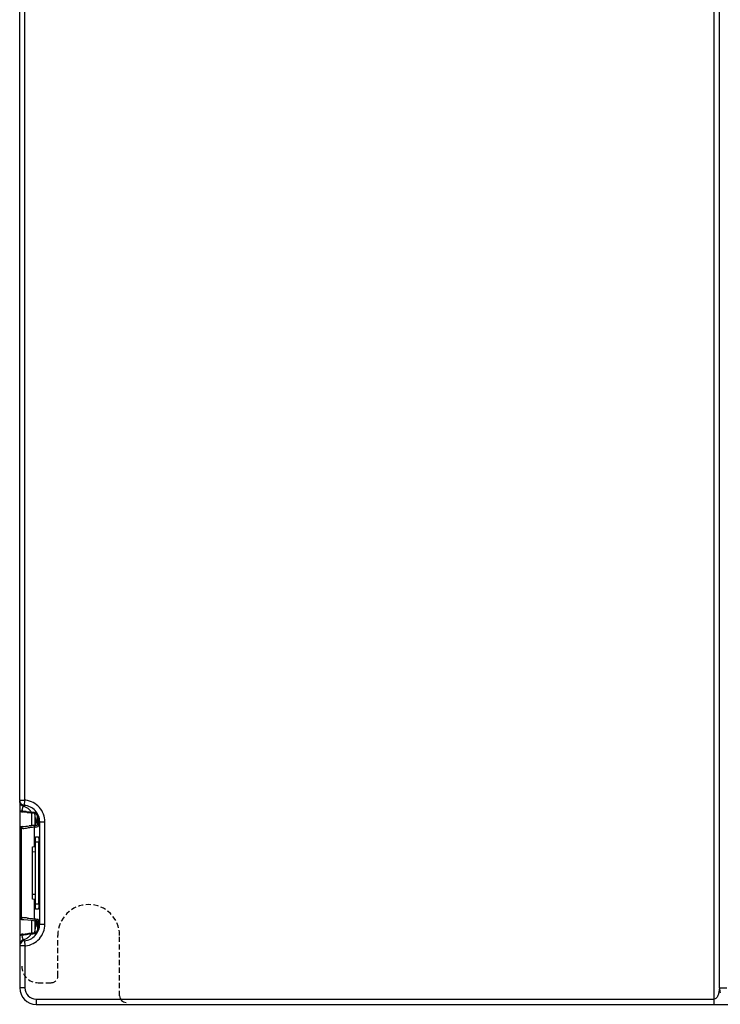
# Model space of a CAD drawing. Header units: millimetres. Extents: x 10777 to 12153, y -350 to 623.
# Tile 31 of 59: x 10931 to 11016, y 245 to 365. Entities that reach past the tile are written whole.
import ezdxf

# ---------------------------------------------------------------- set-up
doc = ezdxf.new("R2010")
doc.units = ezdxf.units.MM
doc.linetypes.add('HIDDEN2', pattern=[0.1875, 0.125, -0.0625])
doc.layers.add('07_ALL_FEATURES', color=7, linetype='Continuous')

msp = doc.modelspace()

# ---------------------------------------------------------------- linework, layer by layer
at = {"color": 7, "linetype": 'HIDDEN2', "ltscale": 5}
for p, q in [((10935.71, 248.45), (10935.71, 253.41)), ((10943.23, 246.05), (10943.23, 253.41)), ((10933.31, 247.65), (10934.91, 247.65))]:
    msp.add_line(p, q, dxfattribs=at)
for centre, radius, start, end in [((10939.47, 253.41), 3.76, 0, 180), ((10933.31, 249.65), 2, 180, 270), ((10934.91, 248.45), 0.8, 270, 0), ((10934.91, 248.45), 0.8, 270, 0)]:
    msp.add_arc(centre, radius, start, end, dxfattribs=at)
at = {"color": 7, "linetype": 'Continuous'}
msp.add_arc((10944.03, 246.05), 0.8, 180, 270, dxfattribs=at)
at = {"layer": '07_ALL_FEATURES', "color": 7, "linetype": 'Continuous'}
for p, q in [((10931.07, 269.89), (10931.07, 483.01)), ((10931.71, 269.89), (10931.71, 438.09)), ((11015.69, 245.01), (11015.69, 438.09)), ((11016.33, 247.01), (11016.33, 438.11)), ((10931.07, 269.89), (10931.25, 269.89)), ((10931.07, 269.77), (10931.07, 247.01)), ((10931.25, 269.89), (10931.71, 269.89)), ((10931.65, 269.26), (10931.71, 269.89)), ((10931.32, 268.55), (10931.46, 268.54)), ((10931.38, 268.47), (10931.44, 268.47)), ((10932.5, 268.34), (10932.5, 266.78)), ((10932.91, 268.3), (10932.91, 266.85)), ((10933.07, 267.01), (10932.93, 268.29)), ((10932.98, 268.28), (10933.01, 268.28)), ((10933.01, 268.28), (10933.04, 268.28)), ((10933.07, 267.01), (10933.25, 267.88)), ((10933.17, 268.07), (10933.23, 267.95)), ((10933.23, 267.95), (10933.28, 267.81)), ((10933.28, 267.81), (10933.33, 267.64)), ((10933.29, 266.85), (10933.29, 267.8)), ((10933.33, 267.64), (10933.35, 267.48)), ((10931.44, 266.45), (10931.24, 266.43)), ((10931.24, 266.43), (10931.24, 255.6)), ((10931.39, 266.67), (10931.33, 266.66)), ((10932.87, 264.21), (10932.87, 266.61)), ((10933.07, 267.01), (10933.03, 267.02)), ((10933.34, 266.8), (10933.34, 266.79)), ((10933.35, 267.48), (10933.35, 267.48)), ((10933.36, 267.26), (10933.36, 267.27)), ((10933.36, 267.26), (10934.13, 267.26)), ((10933.5, 254.77), (10933.5, 267.26)), ((10934.13, 254.77), (10934.13, 267.26)), ((10933, 265.41), (10933.35, 265.43)), ((10933, 256.61), (10933, 265.41)), ((10932.61, 264.21), (10932.95, 264.23)), ((10932.61, 257.81), (10932.61, 264.21)), ((10933, 264.81), (10933.4, 264.83)), ((10933.4, 257.2), (10933.4, 264.83)), ((10932.61, 263.61), (10933.01, 263.63)), ((10933.01, 258.4), (10932.61, 258.41)), ((10932.95, 257.8), (10932.61, 257.81)), ((10932.87, 255.42), (10932.87, 257.81)), ((10933.4, 257.2), (10933, 257.21)), ((10933.35, 256.6), (10933, 256.61)), ((10931.24, 255.6), (10931.44, 255.58)), ((10931.57, 255.34), (10932.06, 255.29)), ((10932.5, 255.25), (10932.5, 253.69)), ((10932.74, 255.22), (10932.94, 255.2)), ((10932.91, 255.19), (10932.91, 253.74)), ((10932.93, 253.79), (10933.02, 254.59)), ((10932.94, 255.2), (10932.98, 255.19)), ((10932.98, 255.19), (10933.06, 255.18)), ((10932.99, 255), (10933.06, 255.01)), ((10933.02, 254.59), (10933.04, 254.76)), ((10933.04, 254.8), (10933.06, 255)), ((10933.04, 254.76), (10933.04, 254.8)), ((10933.06, 255.18), (10933.06, 255.18)), ((10933.07, 255.19), (10933.07, 255.01)), ((10933.07, 255.01), (10933.26, 254.15)), ((10933.29, 254.24), (10933.29, 255.15)), ((10933.35, 254.55), (10933.32, 254.36)), ((10933.35, 254.55), (10933.35, 254.55)), ((10933.36, 254.85), (10933.36, 254.76)), ((10933.36, 254.77), (10934.13, 254.77)), ((10933.36, 254.77), (10933.36, 254.76)), ((10931.07, 253.35), (10931.07, 253.3)), ((10931.46, 253.49), (10931.32, 253.48)), ((10932.93, 253.75), (10932.93, 253.79)), ((10932.93, 253.73), (10932.93, 253.75)), ((10933.04, 253.75), (10933.03, 253.74)), ((10931.71, 252.13), (10931.07, 252.13)), ((10931.65, 252.77), (10931.71, 252.13)), ((10931.71, 252.13), (10931.71, 247.01)), ((10931.71, 247.01), (10931.07, 247.01)), ((11016.33, 247.01), (11017.24, 247.01)), ((10933.07, 245.65), (11015.69, 245.65)), ((10933.07, 245.65), (10933.07, 245.01)), ((10933.07, 245.01), (11023.09, 245.01))]:
    msp.add_line(p, q, dxfattribs=at)
for points in [[(10931.07, 268.72), (10931.07, 268.67), (10931.11, 268.59), (10931.16, 268.53), (10931.23, 268.5), (10931.27, 268.49), (10931.29, 268.48), (10931.31, 268.48), (10931.34, 268.48), (10931.38, 268.47)], [(10933.01, 268.3), (10933.01, 268.3), (10933.03, 268.28), (10933.07, 268.24), (10933.12, 268.17), (10933.17, 268.07)], [(10931.33, 266.66), (10931.3, 266.66), (10931.28, 266.66), (10931.26, 266.65), (10931.21, 266.64), (10931.16, 266.6), (10931.11, 266.56), (10931.08, 266.49), (10931.07, 266.42)], [(10933.35, 266.97), (10933.35, 266.87), (10933.34, 266.8)], [(10933.36, 267.27), (10933.36, 267.24), (10933.36, 267.09), (10933.35, 266.97)], [(10933.36, 267.31), (10933.36, 267.28), (10933.36, 267.26)], [(10931.07, 255.61), (10931.08, 255.54), (10931.1, 255.48), (10931.14, 255.43), (10931.19, 255.4), (10931.24, 255.38), (10931.27, 255.37), (10931.29, 255.37), (10931.31, 255.37), (10931.33, 255.37), (10931.57, 255.34)], [(10932.06, 255.29), (10932.45, 255.25), (10932.74, 255.22)], [(10933.06, 255), (10933.06, 255.01), (10933.06, 255.01)], [(10933.34, 255.24), (10933.33, 255.25), (10933.34, 255.23), (10933.35, 255.18), (10933.35, 255.09)], [(10933.35, 255.09), (10933.36, 254.98), (10933.36, 254.85)], [(10933.36, 254.77), (10933.36, 254.74), (10933.36, 254.72)], [(10931.44, 253.56), (10931.39, 253.55), (10931.34, 253.55), (10931.31, 253.55), (10931.29, 253.54), (10931.27, 253.54), (10931.23, 253.53), (10931.16, 253.5), (10931.11, 253.44), (10931.07, 253.35)], [(10933.32, 254.36), (10933.27, 254.18), (10933.21, 254.02), (10933.14, 253.9), (10933.08, 253.81), (10933.04, 253.75)]]:
    msp.add_lwpolyline(points, dxfattribs=at)
for centre, radius, start, end in [((10931.71, 269.89), 0.64, 180.0061, 186.0638), ((10930.88, 267.29), 1.97, 68.7998, 71.5466), ((10931.49, 267.29), 2.61, 83.2228, 85.2794), ((10934.89, 268.04), 3.61, 169.737, 171.9151), ((10934.25, 268.16), 2.95, 169.1285, 169.6818), ((10919.41, 145.31), 123.74, 84.1635, 84.4194), ((10921.25, 157.03), 111.98, 84.5676, 84.7684), ((10930.87, 267.27), 2, 35.7228, 47.601), ((10930.59, 252.17), 16.3, 83.2697, 83.5357), ((10927.27, 231.29), 37.51, 81.5118, 81.9976), ((10926.81, 230.76), 38.03, 80.902, 81.1526), ((10928.66, 240.66), 28.04, 81.2064, 81.5018), ((10927.83, 237.08), 31.62, 80.6191, 80.9028), ((10931.7, 267.3), 1.66, 17.2207, 24.0085), ((10931.7, 267.3), 1.67, 8.6243, 17.2277), ((10916.94, 417.08), 151.1, 275.4897, 275.8024), ((10918.44, 394.98), 129.19, 275.7713, 276.0387), ((10928, 296.19), 29.98, 279.3446, 279.6512), ((10929.4, 288.02), 21.69, 279.6279, 280.3898), ((10928.21, 296.5), 30.05, 279.3333, 279.6395), ((10929.03, 291.69), 25.17, 279.6416, 279.8858), ((10931.71, 267.3), 1.65, 6.1981, 8.6131), ((10931.36, 267.26), 2.01, 1.262, 6.1969), ((10926.44, 267.31), 6.93, 358.8129, 359.6097), ((10927.25, 267.29), 6.11, 357.8742, 358.8215), ((10928.56, 267.24), 4.81, 356.662, 357.8926), ((10916.79, 111.05), 145.27, 83.9774, 84.2141), ((10928.5, 228.82), 26.95, 80.0141, 80.6732), ((10923.1, 255.24), 9.97, 358.9318, 0.047), ((10928.21, 225.53), 30.05, 80.3605, 80.6667), ((10929.8, 236.23), 19.43, 79.5897, 79.9991), ((10929.03, 230.34), 25.17, 80.1143, 80.3584), ((10931.69, 254.73), 1.67, 340.651, 350.6097), ((10931.71, 254.73), 1.65, 350.6224, 353.8008), ((10931.36, 254.77), 2.01, 353.8032, 356.2684), ((10926.8, 254.72), 6.56, 0.3677, 2.0276), ((10931.36, 254.77), 2.01, 356.2687, 358.7375), ((10921.22, 358.57), 105.51, 275.5589, 275.8767), ((10922.54, 351.16), 98.08, 275.2205, 275.4665), ((10930.87, 254.75), 1.99, 300.4386, 312.3712), ((10930.87, 254.76), 2, 312.3994, 324.2772), ((10926.74, 294.42), 41.23, 278.014, 278.2417), ((10927.75, 287.48), 34.22, 278.241, 278.4991), ((10926.81, 291.27), 38.03, 278.8474, 279.098), ((10928.66, 281.37), 28.04, 278.4982, 278.7936), ((10928.02, 283.76), 30.43, 279.0926, 279.4977), ((10930.88, 254.75), 1.99, 288.4748, 300.4095), ((10931.49, 254.74), 2.62, 274.7213, 276.7699), ((10933.07, 247.01), 2, 180, 270), ((10933.07, 247.01), 1.36, 180, 270), ((11018.35, 247.02), 2.02, 180.0648, 197.9244)]:
    msp.add_arc(centre, radius, start, end, dxfattribs=at)
for centre, ratio, start_param, end_param in [((10932.99, 266.78), 0.017489, -0.002153, 1.341791), ((10933.03, 266.78), 0.163338, -1.266051, -1.056311), ((10932.99, 255.25), 0.017489, -4.490826, -3.13944)]:
    msp.add_ellipse(centre, major_axis=(0, 0.242), ratio=ratio, start_param=start_param, end_param=end_param, dxfattribs=at)
for points in [[(10931.34, 269.37), (10931.19, 269.47), (10931.09, 269.65), (10931.07, 269.83)], [(10931.12, 269.51), (10931.09, 269.59), (10931.07, 269.68), (10931.07, 269.77)], [(10931.51, 269.16), (10931.34, 269.21), (10931.19, 269.35), (10931.12, 269.51)], [(10931.65, 269.26), (10931.54, 269.26), (10931.43, 269.31), (10931.34, 269.37)], [(10932.22, 268.74), (10932.04, 268.91), (10931.82, 269.04), (10931.6, 269.13)], [(10931.32, 268.55), (10931.33, 268.52), (10931.36, 268.49), (10931.39, 268.48)], [(10932.49, 268.43), (10932.53, 268.38), (10932.6, 268.34), (10932.66, 268.34)], [(10932.95, 268.37), (10932.97, 268.34), (10932.99, 268.32), (10933.01, 268.3)], [(10931.24, 266.43), (10931.24, 266.5), (10931.26, 266.58), (10931.32, 266.63)], [(10931.32, 266.63), (10931.34, 266.65), (10931.37, 266.67), (10931.4, 266.67)], [(10933.31, 266.69), (10933.31, 266.72), (10933.32, 266.76), (10933.34, 266.79)], [(10931.24, 255.6), (10931.24, 255.53), (10931.26, 255.44), (10931.32, 255.39)], [(10931.32, 255.39), (10931.34, 255.38), (10931.37, 255.36), (10931.39, 255.36)], [(10932.87, 255.42), (10932.87, 255.34), (10932.92, 255.25), (10932.99, 255.21)], [(10932.99, 255.21), (10933.02, 255.19), (10933.05, 255.18), (10933.09, 255.18)], [(10933.31, 255.34), (10933.31, 255.31), (10933.32, 255.27), (10933.33, 255.24)], [(10931.32, 253.48), (10931.33, 253.51), (10931.36, 253.53), (10931.39, 253.55)], [(10932.49, 253.59), (10932.53, 253.65), (10932.6, 253.69), (10932.66, 253.69)], [(10932.95, 253.66), (10932.97, 253.7), (10933.01, 253.73), (10933.06, 253.75)], [(10931.34, 252.66), (10931.18, 252.54), (10931.07, 252.33), (10931.07, 252.13)], [(10931.12, 252.52), (10931.09, 252.44), (10931.07, 252.35), (10931.07, 252.26)], [(10931.51, 252.87), (10931.34, 252.81), (10931.19, 252.68), (10931.12, 252.52)], [(10931.65, 252.77), (10931.54, 252.76), (10931.43, 252.72), (10931.34, 252.66)]]:
    msp.add_open_spline(points, degree=3, dxfattribs=at)
for points, knots in [([(10931.41, 268.98), (10931.41, 268.96), (10931.38, 268.88), (10931.36, 268.79), (10931.34, 268.71)], [0, 0, 0, 0, 0.193806, 1, 1, 1, 1]), ([(10931.51, 269.16), (10931.5, 269.15), (10931.46, 269.1), (10931.43, 269.04), (10931.41, 268.98)], [0, 0, 0, 0, 0.114459, 1, 1, 1, 1]), ([(10931.65, 269.26), (10931.64, 269.25), (10931.59, 269.23), (10931.54, 269.19), (10931.51, 269.16)], [0, 0, 0, 0, 0.193069, 1, 1, 1, 1]), ([(10933.5, 267.26), (10933.5, 267.75), (10933.11, 268.75), (10932.14, 269.22), (10931.65, 269.26)], [0, 0, 0, 0, 0.499936, 1, 1, 1, 1]), ([(10934.13, 267.26), (10934.13, 267.89), (10933.65, 269.18), (10932.42, 269.81), (10931.8, 269.88)], [0, 0, 0, 0, 0.499901, 1, 1, 1, 1]), ([(10931.07, 268.72), (10931.07, 268.69), (10931.16, 268.61), (10931.25, 268.57), (10931.32, 268.55)], [0, 0, 0, 0, 0.34038, 1, 1, 1, 1]), ([(10931.39, 268.48), (10931.4, 268.48), (10931.42, 268.47), (10931.43, 268.47), (10931.44, 268.47)], [0, 0, 0, 0, 0.503215, 1, 1, 1, 1]), ([(10931.85, 268.5), (10931.92, 268.49), (10932.14, 268.47), (10932.35, 268.45), (10932.49, 268.43)], [0, 0, 0, 0, 0.358909, 1, 1, 1, 1]), ([(10931.99, 268.41), (10932.03, 268.41), (10932.18, 268.39), (10932.32, 268.38), (10932.42, 268.37)], [0, 0, 0, 0, 0.290633, 1, 1, 1, 1]), ([(10932.5, 268.36), (10932.52, 268.36), (10932.57, 268.35), (10932.63, 268.34), (10932.66, 268.34)], [0, 0, 0, 0, 0.317972, 1, 1, 1, 1]), ([(10932.95, 268.37), (10932.97, 268.36), (10933, 268.32), (10933.1, 268.21), (10933.17, 268.08), (10933.22, 267.98)], [0, 0, 0, 0, 0.104294, 0.319808, 1, 1, 1, 1]), ([(10931.24, 266.43), (10931.23, 266.43), (10931.17, 266.42), (10931.12, 266.42), (10931.08, 266.42)], [0, 0, 0, 0, 0.34263, 1, 1, 1, 1]), ([(10932.59, 266.57), (10932.55, 266.57), (10932.36, 266.55), (10932.18, 266.53), (10932.04, 266.51)], [0, 0, 0, 0, 0.206204, 1, 1, 1, 1]), ([(10932.79, 266.81), (10932.75, 266.81), (10932.56, 266.79), (10932.37, 266.77), (10932.22, 266.75)], [0, 0, 0, 0, 0.205881, 1, 1, 1, 1]), ([(10932.87, 266.61), (10932.85, 266.61), (10932.76, 266.59), (10932.66, 266.58), (10932.59, 266.57)], [0, 0, 0, 0, 0.160055, 1, 1, 1, 1]), ([(10933.09, 266.85), (10933.07, 266.85), (10932.97, 266.83), (10932.88, 266.82), (10932.79, 266.81)], [0, 0, 0, 0, 0.160273, 1, 1, 1, 1]), ([(10932.87, 266.61), (10932.87, 266.67), (10932.91, 266.79), (10933.03, 266.84), (10933.09, 266.85)], [0, 0, 0, 0, 0.501079, 1, 1, 1, 1]), ([(10933.33, 266.71), (10933.32, 266.7), (10933.32, 266.7), (10933.31, 266.69), (10933.31, 266.69)], [0, 0, 0, 0, 0.654791, 1, 1, 1, 1]), ([(10933.36, 266.96), (10933.35, 266.93), (10933.35, 266.85), (10933.34, 266.76), (10933.33, 266.71)], [0, 0, 0, 0, 0.333875, 1, 1, 1, 1]), ([(10931.08, 266.42), (10931.08, 266.42), (10931.07, 266.42), (10931.07, 266.42), (10931.07, 266.42)], [0, 0, 0, 0, 0.747328, 1, 1, 1, 1]), ([(10933.35, 265.43), (10933.36, 265.43), (10933.37, 265.34), (10933.39, 265.24), (10933.39, 265.04), (10933.4, 264.9), (10933.4, 264.83)], [0, 0, 0, 0, 0.081587, 0.297278, 0.619513, 1, 1, 1, 1]), ([(10932.95, 264.23), (10932.95, 264.23), (10932.97, 264.21), (10932.97, 264.19), (10932.97, 264.18)], [0, 0, 0, 0, 0.321858, 1, 1, 1, 1]), ([(10932.97, 257.85), (10932.97, 257.83), (10932.97, 257.82), (10932.95, 257.8), (10932.95, 257.8)], [0, 0, 0, 0, 0.678142, 1, 1, 1, 1]), ([(10933.4, 257.2), (10933.4, 257.12), (10933.39, 256.98), (10933.39, 256.79), (10933.37, 256.69), (10933.36, 256.6), (10933.35, 256.6)], [0, 0, 0, 0, 0.380487, 0.702722, 0.918413, 1, 1, 1, 1]), ([(10931.07, 255.61), (10931.07, 255.61), (10931.09, 255.61), (10931.12, 255.6), (10931.18, 255.6), (10931.22, 255.6), (10931.24, 255.6)], [0, 0, 0, 0, 0.065681, 0.259645, 0.574883, 1, 1, 1, 1]), ([(10931.65, 252.77), (10932.14, 252.81), (10933.11, 253.27), (10933.5, 254.28), (10933.5, 254.77)], [0, 0, 0, 0, 0.50006, 1, 1, 1, 1]), ([(10931.8, 252.14), (10932.42, 252.22), (10933.65, 252.84), (10934.13, 254.14), (10934.13, 254.77)], [0, 0, 0, 0, 0.500095, 1, 1, 1, 1]), ([(10932.03, 255.52), (10932.09, 255.51), (10932.27, 255.49), (10932.45, 255.47), (10932.58, 255.46)], [0, 0, 0, 0, 0.292993, 1, 1, 1, 1]), ([(10932.58, 255.46), (10932.62, 255.45), (10932.71, 255.44), (10932.81, 255.43), (10932.87, 255.42)], [0, 0, 0, 0, 0.339366, 1, 1, 1, 1]), ([(10933.06, 255.06), (10933.06, 255.04), (10933.06, 255.02), (10933.06, 255), (10933.06, 255)], [0, 0, 0, 0, 0.863577, 1, 1, 1, 1]), ([(10933.31, 255.34), (10933.32, 255.34), (10933.33, 255.29), (10933.34, 255.22), (10933.35, 255.1), (10933.36, 255.01), (10933.36, 254.96)], [0, 0, 0, 0, 0.084868, 0.289987, 0.603464, 1, 1, 1, 1]), ([(10931.08, 253.34), (10931.07, 253.33), (10931.07, 253.32), (10931.07, 253.31), (10931.07, 253.3)], [0, 0, 0, 0, 0.529312, 1, 1, 1, 1]), ([(10931.1, 253.37), (10931.1, 253.36), (10931.09, 253.35), (10931.08, 253.34), (10931.08, 253.34)], [0, 0, 0, 0, 0.535195, 1, 1, 1, 1]), ([(10931.32, 253.48), (10931.29, 253.47), (10931.22, 253.44), (10931.14, 253.41), (10931.1, 253.37)], [0, 0, 0, 0, 0.313973, 1, 1, 1, 1]), ([(10931.32, 253.48), (10931.32, 253.44), (10931.34, 253.34), (10931.36, 253.23), (10931.38, 253.16)], [0, 0, 0, 0, 0.301019, 1, 1, 1, 1]), ([(10931.39, 253.55), (10931.4, 253.55), (10931.42, 253.56), (10931.43, 253.56), (10931.44, 253.56)], [0, 0, 0, 0, 0.503288, 1, 1, 1, 1]), ([(10932.49, 253.59), (10932.46, 253.59), (10932.26, 253.56), (10932.05, 253.54), (10931.88, 253.53)], [0, 0, 0, 0, 0.140271, 1, 1, 1, 1]), ([(10932.44, 253.66), (10932.41, 253.66), (10932.27, 253.64), (10932.13, 253.63), (10932.02, 253.62)], [0, 0, 0, 0, 0.20808, 1, 1, 1, 1]), ([(10932.66, 253.69), (10932.65, 253.69), (10932.58, 253.68), (10932.5, 253.67), (10932.44, 253.66)], [0, 0, 0, 0, 0.172031, 1, 1, 1, 1]), ([(10932.97, 253.67), (10932.97, 253.67), (10932.96, 253.67), (10932.95, 253.66), (10932.95, 253.66)], [0, 0, 0, 0, 0.612436, 1, 1, 1, 1]), ([(10933.27, 254.18), (10933.23, 254.06), (10933.14, 253.89), (10933.03, 253.72), (10932.97, 253.67)], [0, 0, 0, 0, 0.625541, 1, 1, 1, 1]), ([(10931.38, 253.16), (10931.38, 253.14), (10931.4, 253.09), (10931.42, 253.04), (10931.43, 253)], [0, 0, 0, 0, 0.299525, 1, 1, 1, 1]), ([(10931.43, 253), (10931.44, 252.98), (10931.46, 252.94), (10931.49, 252.89), (10931.51, 252.87)], [0, 0, 0, 0, 0.392146, 1, 1, 1, 1]), ([(10931.51, 252.87), (10931.52, 252.85), (10931.56, 252.81), (10931.61, 252.78), (10931.65, 252.77)], [0, 0, 0, 0, 0.320194, 1, 1, 1, 1]), ([(11016.33, 247.01), (11016.32, 247.01), (11016.33, 246.98), (11016.31, 246.94), (11016.31, 246.86), (11016.29, 246.76), (11016.27, 246.63), (11016.24, 246.46), (11016.18, 246.19), (11016.06, 245.88), (11015.83, 245.65), (11015.69, 245.65)], [0, 0, 0, 0, 0.012013, 0.036452, 0.095697, 0.158696, 0.222975, 0.352708, 0.482625, 0.74128, 1, 1, 1, 1])]:
    msp.add_open_spline(points, degree=3, knots=knots, dxfattribs=at)

doc.saveas('drawing.dxf')
